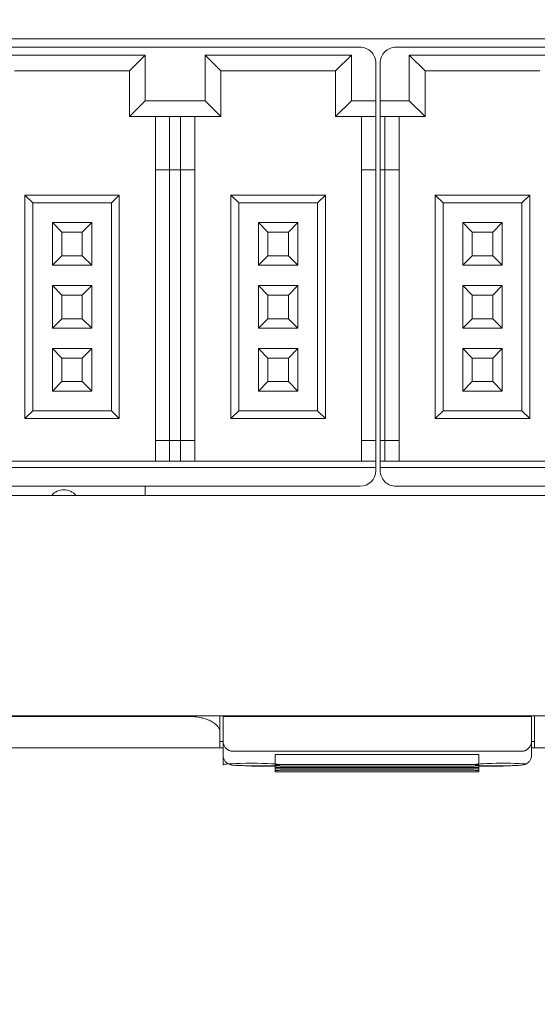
# Model space of a CAD drawing. Header units: millimetres. Extents: x -1114 to 1396, y -630 to 631.
# Tile 11 of 256: x -909 to -892, y -505 to -474. Entities that reach past the tile are written whole.
import ezdxf

# ---------------------------------------------------------------- set-up
doc = ezdxf.new("R2010")
doc.units = ezdxf.units.MM
doc.header["$MEASUREMENT"] = 0

msp = doc.modelspace()

# ---------------------------------------------------------------- linework, layer by layer
at = {"lineweight": 18}
for points, knots in [([(1038.9843, -629.7647), (1038.9843, -629.7647), (-1111.4882, -629.7647), (-1111.4882, -629.7647), (-1111.4882, -629.7647), (-1111.4882, -629.7647), (-1111.4882, 630.7883), (-1111.4882, 630.7883), (-1111.4882, 630.7883), (-1111.4882, 630.7883), (1038.9843, 630.7883), (1038.9843, 630.7883)], [0, 0, 0, 0, 0.3333333, 0.3333333, 0.3333333, 0.3333333, 0.6666667, 0.6666667, 0.6666667, 0.6666667, 1, 1, 1, 1]), ([(-897.5201, -475.2638), (-897.5201, -475.1312), (-897.5728, -475.0041), (-897.6666, -474.9103), (-897.6666, -474.9103), (-897.7603, -474.8165), (-897.8875, -474.7638), (-898.0201, -474.7638)], [0, 0, 0, 0, 0.5, 0.5, 0.5, 0.5, 1, 1, 1, 1]), ([(-896.8801, -474.7638), (-897.0127, -474.7638), (-897.1399, -474.8165), (-897.2337, -474.9103), (-897.2337, -474.9103), (-897.3274, -475.0041), (-897.3801, -475.1312), (-897.3801, -475.2638)], [0, 0, 0, 0, 0.5, 0.5, 0.5, 0.5, 1, 1, 1, 1]), ([(-897.3801, -488.2138), (-897.3801, -488.3465), (-897.3274, -488.4736), (-897.2337, -488.5674), (-897.2337, -488.5674), (-897.1399, -488.6612), (-897.0127, -488.7138), (-896.8801, -488.7138)], [0, 0, 0, 0, 0.5, 0.5, 0.5, 0.5, 1, 1, 1, 1]), ([(-907.0475, -489.0024), (-907.1425, -488.889), (-907.2829, -488.8234), (-907.4309, -488.8234), (-907.4309, -488.8234), (-907.5788, -488.8235), (-907.7192, -488.889), (-907.8142, -489.0024)], [0, 0, 0, 0, 0.5, 0.5, 0.5, 0.5, 1, 1, 1, 1]), ([(-903.4731, -496.0234), (-906.6681, -496.0235), (-909.8649, -496.0235), (-913.064, -496.0235), (-913.064, -496.0235), (-913.4639, -496.0235), (-913.8639, -496.0235), (-914.2638, -496.0235), (-914.2638, -496.0235), (-914.6638, -496.0235), (-915.0646, -496.0235), (-915.4619, -496.0235), (-915.4619, -496.0235), (-915.8591, -496.0235), (-916.2523, -496.0235), (-916.6357, -496.0235), (-916.6357, -496.0235), (-917.019, -496.0235), (-917.3909, -496.0235), (-917.7514, -496.0235), (-917.7514, -496.0235), (-918.4725, -496.0235), (-919.1563, -496.0235), (-919.8613, -496.0235), (-919.8613, -496.0235), (-920.5663, -496.0235), (-921.2845, -496.0235), (-921.991, -496.0235)], [0, 0, 0, 0, 0.1428571, 0.1428571, 0.1428571, 0.1428571, 0.2857143, 0.2857143, 0.2857143, 0.2857143, 0.4285714, 0.4285714, 0.4285714, 0.4285714, 0.5714286, 0.5714286, 0.5714286, 0.5714286, 0.7142857, 0.7142857, 0.7142857, 0.7142857, 0.8571429, 0.8571429, 0.8571429, 0.8571429, 1, 1, 1, 1]), ([(-902.4731, -496.5235), (-902.4731, -496.4922), (-902.4789, -496.4613), (-902.4903, -496.4309), (-902.4903, -496.4309), (-902.4961, -496.4157), (-902.5032, -496.4006), (-902.5118, -496.3856), (-902.5118, -496.3856), (-902.5204, -496.3706), (-902.5305, -496.3557), (-902.5421, -496.3409), (-902.5421, -496.3409), (-902.5653, -496.3114), (-902.5938, -496.2832), (-902.6277, -496.2564), (-902.6277, -496.2564), (-902.6446, -496.243), (-902.6629, -496.2299), (-902.6826, -496.2172), (-902.6826, -496.2172), (-902.7023, -496.2045), (-902.7235, -496.1921), (-902.7461, -496.1801), (-902.7461, -496.1801), (-902.7913, -496.1562), (-902.8408, -496.1347), (-902.8948, -496.1155), (-902.8948, -496.1155), (-902.9218, -496.106), (-902.9499, -496.097), (-902.9792, -496.0887), (-902.9792, -496.0887), (-902.9938, -496.0845), (-903.0087, -496.0805), (-903.024, -496.0767), (-903.024, -496.0767), (-903.0392, -496.0729), (-903.0548, -496.0692), (-903.0704, -496.0658), (-903.0704, -496.0658), (-903.133, -496.052), (-903.198, -496.0415), (-903.2653, -496.0344), (-903.2653, -496.0344), (-903.2989, -496.0308), (-903.3332, -496.0281), (-903.3681, -496.0262), (-903.3681, -496.0262), (-903.4029, -496.0244), (-903.4379, -496.0234), (-903.4731, -496.0234)], [0, 0, 0, 0, 0.0769231, 0.0769231, 0.0769231, 0.0769231, 0.1538462, 0.1538462, 0.1538462, 0.1538462, 0.2307692, 0.2307692, 0.2307692, 0.2307692, 0.3076923, 0.3076923, 0.3076923, 0.3076923, 0.3846154, 0.3846154, 0.3846154, 0.3846154, 0.4615385, 0.4615385, 0.4615385, 0.4615385, 0.5384615, 0.5384615, 0.5384615, 0.5384615, 0.6153846, 0.6153846, 0.6153846, 0.6153846, 0.6923077, 0.6923077, 0.6923077, 0.6923077, 0.7692308, 0.7692308, 0.7692308, 0.7692308, 0.8461538, 0.8461538, 0.8461538, 0.8461538, 0.9230769, 0.9230769, 0.9230769, 0.9230769, 1, 1, 1, 1]), ([(-902.4731, -496.5372), (-902.4731, -496.532), (-902.4731, -496.5268), (-902.4731, -496.5216), (-902.4731, -496.5216), (-902.4731, -496.492), (-902.4731, -496.4616), (-902.4731, -496.4306), (-902.4731, -496.4306), (-902.4731, -496.3996), (-902.4731, -496.368), (-902.4731, -496.3359), (-902.4731, -496.3359), (-902.4731, -496.3039), (-902.4731, -496.2715), (-902.4731, -496.2389), (-902.4731, -496.2389), (-902.4731, -496.1737), (-902.4731, -496.1074), (-902.4731, -496.0404), (-902.4731, -496.0404), (-902.4731, -496.0307), (-902.4731, -496.021), (-902.4731, -496.0112)], [0, 0, 0, 0, 0.1666667, 0.1666667, 0.1666667, 0.1666667, 0.3333333, 0.3333333, 0.3333333, 0.3333333, 0.5, 0.5, 0.5, 0.5, 0.6666667, 0.6666667, 0.6666667, 0.6666667, 0.8333333, 0.8333333, 0.8333333, 0.8333333, 1, 1, 1, 1]), ([(-892.4731, -496.0021), (-892.4731, -496.0152), (-892.4731, -496.0282), (-892.4731, -496.0413), (-892.4731, -496.0413), (-892.4731, -496.1084), (-892.4731, -496.1748), (-892.4731, -496.24), (-892.4731, -496.24), (-892.4731, -496.2726), (-892.4731, -496.3049), (-892.4731, -496.3369), (-892.4731, -496.3369), (-892.4731, -496.3689), (-892.4731, -496.4004), (-892.4731, -496.4314), (-892.4731, -496.4314), (-892.4731, -496.4624), (-892.4731, -496.4928), (-892.4731, -496.5224), (-892.4731, -496.5224), (-892.4731, -496.552), (-892.4731, -496.5808), (-892.4731, -496.6086), (-892.4731, -496.6086), (-892.4731, -496.6364), (-892.4731, -496.6631), (-892.4731, -496.6881), (-892.4731, -496.6881), (-892.4731, -496.7132), (-892.4731, -496.7362), (-892.4731, -496.7562), (-892.4731, -496.7562), (-892.4731, -496.7612), (-892.4731, -496.766), (-892.4731, -496.7706), (-892.4731, -496.7706), (-892.4731, -496.7717), (-892.4731, -496.7727), (-892.4731, -496.7737)], [0, 0, 0, 0, 0.1, 0.1, 0.1, 0.1, 0.2, 0.2, 0.2, 0.2, 0.3, 0.3, 0.3, 0.3, 0.4, 0.4, 0.4, 0.4, 0.5, 0.5, 0.5, 0.5, 0.6, 0.6, 0.6, 0.6, 0.7, 0.7, 0.7, 0.7, 0.8, 0.8, 0.8, 0.8, 0.9, 0.9, 0.9, 0.9, 1, 1, 1, 1]), ([(-902.4731, -497.0234), (-902.5861, -497.0234), (-902.6991, -497.0234), (-902.8121, -497.0234), (-902.8121, -497.0234), (-906.7201, -497.0234), (-910.6254, -497.0234), (-914.5272, -497.0234), (-914.5272, -497.0234), (-915.4126, -497.0234), (-916.2977, -497.0234), (-917.2478, -497.0234), (-917.2478, -497.0234), (-918.1979, -497.0234), (-919.2129, -497.0234), (-920.208, -497.0234), (-920.208, -497.0234), (-921.2031, -497.0234), (-922.1783, -497.0234), (-923.1669, -497.0234)], [0, 0, 0, 0, 0.2, 0.2, 0.2, 0.2, 0.4, 0.4, 0.4, 0.4, 0.6, 0.6, 0.6, 0.6, 0.8, 0.8, 0.8, 0.8, 1, 1, 1, 1]), ([(-902.3731, -496.7981), (-902.3724, -496.8152), (-902.3718, -496.8323), (-902.3696, -496.8494), (-902.3696, -496.8494), (-902.3675, -496.8658), (-902.3641, -496.8821), (-902.3593, -496.8983), (-902.3593, -496.8983), (-902.3548, -496.9139), (-902.3492, -496.9294), (-902.3422, -496.9448), (-902.3422, -496.9448), (-902.3355, -496.9596), (-902.3275, -496.9743), (-902.3182, -496.9889), (-902.3182, -496.9889), (-902.2983, -497.0201), (-902.2722, -497.0507), (-902.2341, -497.0774), (-902.2341, -497.0774), (-902.224, -497.0844), (-902.2131, -497.0913), (-902.201, -497.0975), (-902.201, -497.0975), (-902.1902, -497.1031), (-902.1785, -497.1083), (-902.1657, -497.1129), (-902.1657, -497.1129), (-902.1517, -497.118), (-902.1364, -497.1225), (-902.12, -497.1251), (-902.12, -497.1251), (-902.105, -497.1275), (-902.089, -497.1283), (-902.0731, -497.1291)], [0, 0, 0, 0, 0.1111111, 0.1111111, 0.1111111, 0.1111111, 0.2222222, 0.2222222, 0.2222222, 0.2222222, 0.3333333, 0.3333333, 0.3333333, 0.3333333, 0.4444444, 0.4444444, 0.4444444, 0.4444444, 0.5555556, 0.5555556, 0.5555556, 0.5555556, 0.6666667, 0.6666667, 0.6666667, 0.6666667, 0.7777778, 0.7777778, 0.7777778, 0.7777778, 0.8888889, 0.8888889, 0.8888889, 0.8888889, 1, 1, 1, 1]), ([(-892.8731, -497.1291), (-892.8562, -497.1291), (-892.84, -497.1276), (-892.8242, -497.1247), (-892.8242, -497.1247), (-892.8085, -497.1218), (-892.7941, -497.1178), (-892.7806, -497.113), (-892.7806, -497.113), (-892.7739, -497.1106), (-892.7674, -497.108), (-892.7612, -497.1052), (-892.7612, -497.1052), (-892.755, -497.1025), (-892.7491, -497.0996), (-892.7435, -497.0967), (-892.7435, -497.0967), (-892.7322, -497.0907), (-892.722, -497.0843), (-892.7124, -497.0776), (-892.7124, -497.0776), (-892.7028, -497.0709), (-892.694, -497.064), (-892.686, -497.0569), (-892.686, -497.0569), (-892.6779, -497.0498), (-892.6705, -497.0425), (-892.6637, -497.0352), (-892.6637, -497.0352), (-892.65, -497.0204), (-892.6384, -497.0052), (-892.6284, -496.9897), (-892.6284, -496.9897), (-892.6184, -496.9741), (-892.6101, -496.9584), (-892.6031, -496.9426), (-892.6031, -496.9426), (-892.5962, -496.9268), (-892.5906, -496.9109), (-892.5862, -496.8949), (-892.5862, -496.8949), (-892.5773, -496.863), (-892.5731, -496.8307), (-892.5731, -496.7981)], [0, 0, 0, 0, 0.0909091, 0.0909091, 0.0909091, 0.0909091, 0.1818182, 0.1818182, 0.1818182, 0.1818182, 0.2727273, 0.2727273, 0.2727273, 0.2727273, 0.3636364, 0.3636364, 0.3636364, 0.3636364, 0.4545455, 0.4545455, 0.4545455, 0.4545455, 0.5454545, 0.5454545, 0.5454545, 0.5454545, 0.6363636, 0.6363636, 0.6363636, 0.6363636, 0.7272727, 0.7272727, 0.7272727, 0.7272727, 0.8181818, 0.8181818, 0.8181818, 0.8181818, 0.9090909, 0.9090909, 0.9090909, 0.9090909, 1, 1, 1, 1]), ([(-902.3731, -497.2609), (-902.3725, -497.3022), (-902.365, -497.3403), (-902.3501, -497.3763), (-902.3501, -497.3763), (-902.3389, -497.4033), (-902.3235, -497.4292), (-902.3049, -497.452), (-902.3049, -497.452), (-902.2892, -497.4713), (-902.2712, -497.4885), (-902.2517, -497.503), (-902.2517, -497.503), (-902.2349, -497.5157), (-902.2169, -497.5263), (-902.1994, -497.5348), (-902.1994, -497.5348), (-902.1844, -497.542), (-902.1698, -497.5475), (-902.1566, -497.5517), (-902.1566, -497.5517), (-902.1438, -497.5559), (-902.1324, -497.5587), (-902.1219, -497.561), (-902.1219, -497.561), (-902.1058, -497.5646), (-902.0919, -497.5669), (-902.0775, -497.5689), (-902.0775, -497.5689), (-902.0358, -497.5748), (-901.9901, -497.5784), (-901.9332, -497.5816), (-901.9332, -497.5816), (-901.8775, -497.5847), (-901.8109, -497.5874), (-901.738, -497.5892), (-901.738, -497.5892), (-901.6682, -497.591), (-901.5925, -497.592), (-901.5166, -497.5923), (-901.5166, -497.5923), (-901.5021, -497.5923), (-901.4876, -497.5923), (-901.4731, -497.5923)], [0, 0, 0, 0, 0.0909091, 0.0909091, 0.0909091, 0.0909091, 0.1818182, 0.1818182, 0.1818182, 0.1818182, 0.2727273, 0.2727273, 0.2727273, 0.2727273, 0.3636364, 0.3636364, 0.3636364, 0.3636364, 0.4545455, 0.4545455, 0.4545455, 0.4545455, 0.5454545, 0.5454545, 0.5454545, 0.5454545, 0.6363636, 0.6363636, 0.6363636, 0.6363636, 0.7272727, 0.7272727, 0.7272727, 0.7272727, 0.8181818, 0.8181818, 0.8181818, 0.8181818, 0.9090909, 0.9090909, 0.9090909, 0.9090909, 1, 1, 1, 1]), ([(-900.5192, -497.23), (-900.5723, -497.23), (-900.6231, -497.2311), (-900.6606, -497.2331), (-900.6606, -497.2331), (-900.6982, -497.235), (-900.7192, -497.2377), (-900.7192, -497.2405)], [0, 0, 0, 0, 0.5, 0.5, 0.5, 0.5, 1, 1, 1, 1]), ([(-894.2445, -497.2405), (-894.2445, -497.2377), (-894.2655, -497.235), (-894.303, -497.2331), (-894.303, -497.2331), (-894.3405, -497.2311), (-894.3914, -497.23), (-894.4445, -497.23)], [0, 0, 0, 0, 0.5, 0.5, 0.5, 0.5, 1, 1, 1, 1]), ([(-893.4731, -497.5923), (-893.4276, -497.5923), (-893.3835, -497.5921), (-893.3402, -497.5916), (-893.3402, -497.5916), (-893.2639, -497.5907), (-893.1897, -497.5891), (-893.1234, -497.5867), (-893.1234, -497.5867), (-893.0544, -497.5841), (-892.994, -497.5807), (-892.946, -497.5771), (-892.946, -497.5771), (-892.9055, -497.5741), (-892.8738, -497.5709), (-892.835, -497.5633), (-892.835, -497.5633), (-892.8186, -497.5601), (-892.8008, -497.556), (-892.7793, -497.5483), (-892.7793, -497.5483), (-892.7618, -497.542), (-892.7419, -497.5333), (-892.7226, -497.5219), (-892.7226, -497.5219), (-892.6995, -497.5083), (-892.6773, -497.4909), (-892.6577, -497.4706), (-892.6577, -497.4706), (-892.6353, -497.4473), (-892.6164, -497.4202), (-892.6023, -497.3905), (-892.6023, -497.3905), (-892.5868, -497.358), (-892.5772, -497.3224), (-892.5742, -497.2866), (-892.5742, -497.2866), (-892.5734, -497.2781), (-892.5731, -497.2696), (-892.5731, -497.2609)], [0, 0, 0, 0, 0.1, 0.1, 0.1, 0.1, 0.2, 0.2, 0.2, 0.2, 0.3, 0.3, 0.3, 0.3, 0.4, 0.4, 0.4, 0.4, 0.5, 0.5, 0.5, 0.5, 0.6, 0.6, 0.6, 0.6, 0.7, 0.7, 0.7, 0.7, 0.8, 0.8, 0.8, 0.8, 0.9, 0.9, 0.9, 0.9, 1, 1, 1, 1]), ([(-901.47, -497.6076), (-900.9741, -497.6075), (-900.573, -497.5865), (-900.5731, -497.5605), (-900.5731, -497.5605), (-900.5732, -497.5346), (-900.9744, -497.5135), (-901.4704, -497.5134), (-901.4704, -497.5134), (-901.9663, -497.5133), (-902.37, -497.5343), (-902.373, -497.5602)], [0, 0, 0, 0, 0.3333333, 0.3333333, 0.3333333, 0.3333333, 0.6666667, 0.6666667, 0.6666667, 0.6666667, 1, 1, 1, 1]), ([(-900.5192, -497.5481), (-900.5723, -497.5481), (-900.6231, -497.5492), (-900.6606, -497.5512), (-900.6606, -497.5512), (-900.6982, -497.5532), (-900.7192, -497.5558), (-900.7192, -497.5586)], [0, 0, 0, 0, 0.5, 0.5, 0.5, 0.5, 1, 1, 1, 1]), ([(-900.7192, -497.59), (-900.7192, -497.5928), (-900.6982, -497.5955), (-900.6606, -497.5974), (-900.6606, -497.5974), (-900.6231, -497.5994), (-900.5723, -497.6005), (-900.5192, -497.6005)], [0, 0, 0, 0, 0.5, 0.5, 0.5, 0.5, 1, 1, 1, 1]), ([(-900.5192, -497.6428), (-900.5723, -497.6428), (-900.6231, -497.6439), (-900.6606, -497.6459), (-900.6606, -497.6459), (-900.6982, -497.6479), (-900.7192, -497.6505), (-900.7192, -497.6533)], [0, 0, 0, 0, 0.5, 0.5, 0.5, 0.5, 1, 1, 1, 1]), ([(-894.2445, -497.5586), (-894.2445, -497.5558), (-894.2655, -497.5532), (-894.303, -497.5512), (-894.303, -497.5512), (-894.3405, -497.5492), (-894.3914, -497.5481), (-894.4445, -497.5481)], [0, 0, 0, 0, 0.5, 0.5, 0.5, 0.5, 1, 1, 1, 1]), ([(-894.4445, -497.6005), (-894.3914, -497.6005), (-894.3405, -497.5994), (-894.303, -497.5974), (-894.303, -497.5974), (-894.2655, -497.5955), (-894.2445, -497.5928), (-894.2445, -497.59)], [0, 0, 0, 0, 0.5, 0.5, 0.5, 0.5, 1, 1, 1, 1]), ([(-894.2445, -497.6533), (-894.2445, -497.6505), (-894.2655, -497.6479), (-894.303, -497.6459), (-894.303, -497.6459), (-894.3405, -497.6439), (-894.3914, -497.6428), (-894.4445, -497.6428)], [0, 0, 0, 0, 0.5, 0.5, 0.5, 0.5, 1, 1, 1, 1]), ([(-892.7468, -497.5327), (-892.9977, -497.5147), (-893.4544, -497.5084), (-893.8419, -497.5176), (-893.8419, -497.5176), (-894.2295, -497.5267), (-894.4425, -497.5487), (-894.3527, -497.5705), (-894.3527, -497.5705), (-894.263, -497.5922), (-893.8949, -497.6077), (-893.47, -497.6076)], [0, 0, 0, 0, 0.3333333, 0.3333333, 0.3333333, 0.3333333, 0.6666667, 0.6666667, 0.6666667, 0.6666667, 1, 1, 1, 1]), ([(-900.7192, -497.6847), (-900.7192, -497.6875), (-900.6982, -497.6901), (-900.6606, -497.6921), (-900.6606, -497.6921), (-900.6231, -497.6941), (-900.5723, -497.6952), (-900.5192, -497.6952)], [0, 0, 0, 0, 0.5, 0.5, 0.5, 0.5, 1, 1, 1, 1]), ([(-900.5192, -497.7375), (-900.5723, -497.7375), (-900.6231, -497.7386), (-900.6606, -497.7406), (-900.6606, -497.7406), (-900.6982, -497.7426), (-900.7192, -497.7452), (-900.7192, -497.748)], [0, 0, 0, 0, 0.5, 0.5, 0.5, 0.5, 1, 1, 1, 1]), ([(-900.7192, -497.7794), (-900.7192, -497.7822), (-900.6982, -497.7848), (-900.6606, -497.7868), (-900.6606, -497.7868), (-900.6231, -497.7888), (-900.5723, -497.7899), (-900.5192, -497.7899)], [0, 0, 0, 0, 0.5, 0.5, 0.5, 0.5, 1, 1, 1, 1]), ([(-894.4445, -497.6952), (-894.3914, -497.6952), (-894.3405, -497.6941), (-894.303, -497.6921), (-894.303, -497.6921), (-894.2655, -497.6901), (-894.2445, -497.6875), (-894.2445, -497.6847)], [0, 0, 0, 0, 0.5, 0.5, 0.5, 0.5, 1, 1, 1, 1]), ([(-894.2445, -497.748), (-894.2445, -497.7452), (-894.2655, -497.7426), (-894.303, -497.7406), (-894.303, -497.7406), (-894.3405, -497.7386), (-894.3914, -497.7375), (-894.4445, -497.7375)], [0, 0, 0, 0, 0.5, 0.5, 0.5, 0.5, 1, 1, 1, 1]), ([(-894.4445, -497.7899), (-894.3914, -497.7899), (-894.3405, -497.7888), (-894.303, -497.7868), (-894.303, -497.7868), (-894.2655, -497.7848), (-894.2445, -497.7822), (-894.2445, -497.7794)], [0, 0, 0, 0, 0.5, 0.5, 0.5, 0.5, 1, 1, 1, 1])]:
    msp.add_open_spline(points, degree=3, knots=knots, dxfattribs=at)
for points in [[(-922.6706, -474.5024), (-922.6706, -474.5024), (-872.2706, -474.5024), (-872.2706, -474.5024)], [(-923.0201, -474.7638), (-923.0201, -474.7638), (-898.0201, -474.7638), (-898.0201, -474.7638)], [(-896.8801, -474.7638), (-896.8801, -474.7638), (-884.3801, -474.7638), (-884.3801, -474.7638)], [(-909.4951, -475.0138), (-909.4951, -475.0138), (-904.8451, -475.0138), (-904.8451, -475.0138)], [(-904.8451, -475.0138), (-904.8451, -475.0138), (-905.3451, -475.5138), (-905.3451, -475.5138)], [(-904.8451, -475.0138), (-904.8451, -475.0138), (-904.8451, -476.4638), (-904.8451, -476.4638)], [(-902.9451, -476.4638), (-902.9451, -476.4638), (-902.9451, -475.0138), (-902.9451, -475.0138)], [(-902.9451, -475.0138), (-902.9451, -475.0138), (-902.4451, -475.5138), (-902.4451, -475.5138)], [(-902.9451, -475.0138), (-902.9451, -475.0138), (-898.2951, -475.0138), (-898.2951, -475.0138)], [(-898.2951, -475.0138), (-898.2951, -475.0138), (-898.7951, -475.5138), (-898.7951, -475.5138)], [(-898.2951, -475.0138), (-898.2951, -475.0138), (-898.2951, -476.4638), (-898.2951, -476.4638)], [(-891.8051, -475.0138), (-891.8051, -475.0138), (-896.4551, -475.0138), (-896.4551, -475.0138)], [(-896.4551, -475.0138), (-896.4551, -475.0138), (-895.9551, -475.5138), (-895.9551, -475.5138)], [(-896.4551, -475.0138), (-896.4551, -475.0138), (-896.4551, -476.4638), (-896.4551, -476.4638)], [(-897.5201, -475.2638), (-897.5201, -475.2638), (-897.5201, -476.4638), (-897.5201, -476.4638)], [(-897.3801, -476.4638), (-897.3801, -476.4638), (-897.3801, -475.2638), (-897.3801, -475.2638)], [(-908.9951, -475.5138), (-908.9951, -475.5138), (-905.3451, -475.5138), (-905.3451, -475.5138)], [(-905.3451, -475.5138), (-905.3451, -475.5138), (-905.3451, -476.9638), (-905.3451, -476.9638)], [(-902.4451, -476.9638), (-902.4451, -476.9638), (-902.4451, -475.5138), (-902.4451, -475.5138)], [(-902.4451, -475.5138), (-902.4451, -475.5138), (-898.7951, -475.5138), (-898.7951, -475.5138)], [(-898.7951, -475.5138), (-898.7951, -475.5138), (-898.7951, -476.9638), (-898.7951, -476.9638)], [(-895.9551, -475.5138), (-895.9551, -475.5138), (-892.3051, -475.5138), (-892.3051, -475.5138)], [(-895.9551, -476.9638), (-895.9551, -476.9638), (-895.9551, -475.5138), (-895.9551, -475.5138)], [(-904.8451, -476.4638), (-904.8451, -476.4638), (-905.3451, -476.9638), (-905.3451, -476.9638)], [(-904.8451, -476.4638), (-904.8451, -476.4638), (-902.9451, -476.4638), (-902.9451, -476.4638)], [(-902.9451, -476.4638), (-902.9451, -476.4638), (-902.4451, -476.9638), (-902.4451, -476.9638)], [(-898.2951, -476.4638), (-898.2951, -476.4638), (-898.7951, -476.9638), (-898.7951, -476.9638)], [(-897.5201, -476.4638), (-897.5201, -476.4638), (-898.2951, -476.4638), (-898.2951, -476.4638)], [(-897.5201, -476.4638), (-897.5201, -476.4638), (-897.5201, -476.9638), (-897.5201, -476.9638)], [(-896.4551, -476.4638), (-896.4551, -476.4638), (-897.3801, -476.4638), (-897.3801, -476.4638)], [(-897.3801, -476.9638), (-897.3801, -476.9638), (-897.3801, -476.4638), (-897.3801, -476.4638)], [(-896.4551, -476.4638), (-896.4551, -476.4638), (-895.9551, -476.9638), (-895.9551, -476.9638)], [(-905.3451, -476.9638), (-905.3451, -476.9638), (-902.4451, -476.9638), (-902.4451, -476.9638)], [(-904.5201, -476.9638), (-904.5201, -476.9638), (-904.5201, -478.6638), (-904.5201, -478.6638)], [(-904.0701, -478.6638), (-904.0701, -478.6638), (-904.0701, -476.9638), (-904.0701, -476.9638)], [(-903.7201, -476.9638), (-903.7201, -476.9638), (-903.7201, -478.6638), (-903.7201, -478.6638)], [(-903.2701, -478.6638), (-903.2701, -478.6638), (-903.2701, -476.9638), (-903.2701, -476.9638)], [(-898.7951, -476.9638), (-898.7951, -476.9638), (-897.5201, -476.9638), (-897.5201, -476.9638)], [(-897.9701, -476.9638), (-897.9701, -476.9638), (-897.9701, -478.6638), (-897.9701, -478.6638)], [(-897.5201, -476.9638), (-897.5201, -476.9638), (-897.5201, -478.6638), (-897.5201, -478.6638)], [(-897.3801, -478.6638), (-897.3801, -478.6638), (-897.3801, -476.9638), (-897.3801, -476.9638)], [(-897.3801, -476.9638), (-897.3801, -476.9638), (-895.9551, -476.9638), (-895.9551, -476.9638)], [(-897.2301, -478.6638), (-897.2301, -478.6638), (-897.2301, -476.9638), (-897.2301, -476.9638)], [(-896.7801, -478.6638), (-896.7801, -478.6638), (-896.7801, -476.9638), (-896.7801, -476.9638)], [(-904.5201, -478.6638), (-904.5201, -478.6638), (-904.5201, -487.2638), (-904.5201, -487.2638)], [(-904.5201, -478.6638), (-904.5201, -478.6638), (-904.0701, -478.6638), (-904.0701, -478.6638)], [(-904.0701, -487.2638), (-904.0701, -487.2638), (-904.0701, -478.6638), (-904.0701, -478.6638)], [(-904.0701, -478.6638), (-904.0701, -478.6638), (-903.7201, -478.6638), (-903.7201, -478.6638)], [(-903.7201, -478.6638), (-903.7201, -478.6638), (-903.7201, -487.2638), (-903.7201, -487.2638)], [(-903.7201, -478.6638), (-903.7201, -478.6638), (-903.2701, -478.6638), (-903.2701, -478.6638)], [(-903.2701, -487.2638), (-903.2701, -487.2638), (-903.2701, -478.6638), (-903.2701, -478.6638)], [(-897.9701, -478.6638), (-897.9701, -478.6638), (-897.9701, -487.2638), (-897.9701, -487.2638)], [(-897.9701, -478.6638), (-897.9701, -478.6638), (-897.5201, -478.6638), (-897.5201, -478.6638)], [(-897.5201, -478.6638), (-897.5201, -478.6638), (-897.5201, -487.2638), (-897.5201, -487.2638)], [(-897.3801, -487.2638), (-897.3801, -487.2638), (-897.3801, -478.6638), (-897.3801, -478.6638)], [(-897.3801, -478.6638), (-897.3801, -478.6638), (-897.2301, -478.6638), (-897.2301, -478.6638)], [(-897.2301, -487.2638), (-897.2301, -487.2638), (-897.2301, -478.6638), (-897.2301, -478.6638)], [(-897.2301, -478.6638), (-897.2301, -478.6638), (-896.7801, -478.6638), (-896.7801, -478.6638)], [(-896.7801, -487.2638), (-896.7801, -487.2638), (-896.7801, -478.6638), (-896.7801, -478.6638)], [(-905.6701, -479.4638), (-905.6701, -479.4638), (-908.6701, -479.4638), (-908.6701, -479.4638)], [(-908.6701, -479.4638), (-908.6701, -479.4638), (-908.4201, -479.7138), (-908.4201, -479.7138)], [(-908.6701, -479.4638), (-908.6701, -479.4638), (-908.6701, -486.5638), (-908.6701, -486.5638)], [(-905.6701, -479.4638), (-905.6701, -479.4638), (-905.9201, -479.7138), (-905.9201, -479.7138)], [(-905.6701, -486.5638), (-905.6701, -486.5638), (-905.6701, -479.4638), (-905.6701, -479.4638)], [(-902.1201, -479.4638), (-902.1201, -479.4638), (-902.1201, -486.5638), (-902.1201, -486.5638)], [(-899.1201, -479.4638), (-899.1201, -479.4638), (-902.1201, -479.4638), (-902.1201, -479.4638)], [(-902.1201, -479.4638), (-902.1201, -479.4638), (-901.8701, -479.7138), (-901.8701, -479.7138)], [(-899.1201, -479.4638), (-899.1201, -479.4638), (-899.3701, -479.7138), (-899.3701, -479.7138)], [(-899.1201, -486.5638), (-899.1201, -486.5638), (-899.1201, -479.4638), (-899.1201, -479.4638)], [(-895.6301, -479.4638), (-895.6301, -479.4638), (-895.6301, -486.5638), (-895.6301, -486.5638)], [(-892.6301, -479.4638), (-892.6301, -479.4638), (-895.6301, -479.4638), (-895.6301, -479.4638)], [(-895.6301, -479.4638), (-895.6301, -479.4638), (-895.3801, -479.7138), (-895.3801, -479.7138)], [(-892.6301, -479.4638), (-892.6301, -479.4638), (-892.8801, -479.7138), (-892.8801, -479.7138)], [(-892.6301, -486.5638), (-892.6301, -486.5638), (-892.6301, -479.4638), (-892.6301, -479.4638)], [(-908.4201, -479.7138), (-908.4201, -479.7138), (-905.9201, -479.7138), (-905.9201, -479.7138)], [(-908.4201, -486.3138), (-908.4201, -486.3138), (-908.4201, -479.7138), (-908.4201, -479.7138)], [(-905.9201, -479.7138), (-905.9201, -479.7138), (-905.9201, -486.3138), (-905.9201, -486.3138)], [(-901.8701, -479.7138), (-901.8701, -479.7138), (-899.3701, -479.7138), (-899.3701, -479.7138)], [(-901.8701, -486.3138), (-901.8701, -486.3138), (-901.8701, -479.7138), (-901.8701, -479.7138)], [(-899.3701, -479.7138), (-899.3701, -479.7138), (-899.3701, -486.3138), (-899.3701, -486.3138)], [(-895.3801, -486.3138), (-895.3801, -486.3138), (-895.3801, -479.7138), (-895.3801, -479.7138)], [(-895.3801, -479.7138), (-895.3801, -479.7138), (-892.8801, -479.7138), (-892.8801, -479.7138)], [(-892.8801, -479.7138), (-892.8801, -479.7138), (-892.8801, -486.3138), (-892.8801, -486.3138)], [(-907.4951, -480.6388), (-907.4951, -480.6388), (-907.7951, -480.3388), (-907.7951, -480.3388)], [(-907.7951, -480.3388), (-907.7951, -480.3388), (-907.7951, -481.6888), (-907.7951, -481.6888)], [(-906.5451, -480.3388), (-906.5451, -480.3388), (-907.7951, -480.3388), (-907.7951, -480.3388)], [(-906.8451, -480.6388), (-906.8451, -480.6388), (-906.5451, -480.3388), (-906.5451, -480.3388)], [(-906.5451, -481.6888), (-906.5451, -481.6888), (-906.5451, -480.3388), (-906.5451, -480.3388)], [(-900.9451, -480.6388), (-900.9451, -480.6388), (-901.2451, -480.3388), (-901.2451, -480.3388)], [(-901.2451, -480.3388), (-901.2451, -480.3388), (-901.2451, -481.6888), (-901.2451, -481.6888)], [(-899.9951, -480.3388), (-899.9951, -480.3388), (-901.2451, -480.3388), (-901.2451, -480.3388)], [(-900.2951, -480.6388), (-900.2951, -480.6388), (-899.9951, -480.3388), (-899.9951, -480.3388)], [(-899.9951, -481.6888), (-899.9951, -481.6888), (-899.9951, -480.3388), (-899.9951, -480.3388)], [(-893.5051, -480.3388), (-893.5051, -480.3388), (-894.7551, -480.3388), (-894.7551, -480.3388)], [(-894.7551, -480.3388), (-894.7551, -480.3388), (-894.7551, -481.6888), (-894.7551, -481.6888)], [(-894.4551, -480.6388), (-894.4551, -480.6388), (-894.7551, -480.3388), (-894.7551, -480.3388)], [(-893.8051, -480.6388), (-893.8051, -480.6388), (-893.5051, -480.3388), (-893.5051, -480.3388)], [(-893.5051, -481.6888), (-893.5051, -481.6888), (-893.5051, -480.3388), (-893.5051, -480.3388)], [(-907.4951, -480.6388), (-907.4951, -480.6388), (-906.8451, -480.6388), (-906.8451, -480.6388)], [(-907.4951, -481.3888), (-907.4951, -481.3888), (-907.4951, -480.6388), (-907.4951, -480.6388)], [(-906.8451, -480.6388), (-906.8451, -480.6388), (-906.8451, -481.3888), (-906.8451, -481.3888)], [(-900.9451, -480.6388), (-900.9451, -480.6388), (-900.2951, -480.6388), (-900.2951, -480.6388)], [(-900.9451, -481.3888), (-900.9451, -481.3888), (-900.9451, -480.6388), (-900.9451, -480.6388)], [(-900.2951, -480.6388), (-900.2951, -480.6388), (-900.2951, -481.3888), (-900.2951, -481.3888)], [(-894.4551, -480.6388), (-894.4551, -480.6388), (-893.8051, -480.6388), (-893.8051, -480.6388)], [(-894.4551, -481.3888), (-894.4551, -481.3888), (-894.4551, -480.6388), (-894.4551, -480.6388)], [(-893.8051, -480.6388), (-893.8051, -480.6388), (-893.8051, -481.3888), (-893.8051, -481.3888)], [(-907.7951, -481.6888), (-907.7951, -481.6888), (-907.4951, -481.3888), (-907.4951, -481.3888)], [(-906.8451, -481.3888), (-906.8451, -481.3888), (-907.4951, -481.3888), (-907.4951, -481.3888)], [(-906.8451, -481.3888), (-906.8451, -481.3888), (-906.5451, -481.6888), (-906.5451, -481.6888)], [(-901.2451, -481.6888), (-901.2451, -481.6888), (-900.9451, -481.3888), (-900.9451, -481.3888)], [(-900.2951, -481.3888), (-900.2951, -481.3888), (-900.9451, -481.3888), (-900.9451, -481.3888)], [(-900.2951, -481.3888), (-900.2951, -481.3888), (-899.9951, -481.6888), (-899.9951, -481.6888)], [(-894.7551, -481.6888), (-894.7551, -481.6888), (-894.4551, -481.3888), (-894.4551, -481.3888)], [(-893.8051, -481.3888), (-893.8051, -481.3888), (-894.4551, -481.3888), (-894.4551, -481.3888)], [(-893.8051, -481.3888), (-893.8051, -481.3888), (-893.5051, -481.6888), (-893.5051, -481.6888)], [(-907.7951, -481.6888), (-907.7951, -481.6888), (-906.5451, -481.6888), (-906.5451, -481.6888)], [(-901.2451, -481.6888), (-901.2451, -481.6888), (-899.9951, -481.6888), (-899.9951, -481.6888)], [(-894.7551, -481.6888), (-894.7551, -481.6888), (-893.5051, -481.6888), (-893.5051, -481.6888)], [(-906.5451, -482.3388), (-906.5451, -482.3388), (-907.7951, -482.3388), (-907.7951, -482.3388)], [(-907.7951, -482.3388), (-907.7951, -482.3388), (-907.7951, -483.6888), (-907.7951, -483.6888)], [(-907.4951, -482.6388), (-907.4951, -482.6388), (-907.7951, -482.3388), (-907.7951, -482.3388)], [(-906.8451, -482.6388), (-906.8451, -482.6388), (-906.5451, -482.3388), (-906.5451, -482.3388)], [(-906.5451, -483.6888), (-906.5451, -483.6888), (-906.5451, -482.3388), (-906.5451, -482.3388)], [(-900.9451, -482.6388), (-900.9451, -482.6388), (-901.2451, -482.3388), (-901.2451, -482.3388)], [(-901.2451, -482.3388), (-901.2451, -482.3388), (-901.2451, -483.6888), (-901.2451, -483.6888)], [(-899.9951, -482.3388), (-899.9951, -482.3388), (-901.2451, -482.3388), (-901.2451, -482.3388)], [(-900.2951, -482.6388), (-900.2951, -482.6388), (-899.9951, -482.3388), (-899.9951, -482.3388)], [(-899.9951, -483.6888), (-899.9951, -483.6888), (-899.9951, -482.3388), (-899.9951, -482.3388)], [(-893.5051, -482.3388), (-893.5051, -482.3388), (-894.7551, -482.3388), (-894.7551, -482.3388)], [(-894.7551, -482.3388), (-894.7551, -482.3388), (-894.7551, -483.6888), (-894.7551, -483.6888)], [(-894.4551, -482.6388), (-894.4551, -482.6388), (-894.7551, -482.3388), (-894.7551, -482.3388)], [(-893.8051, -482.6388), (-893.8051, -482.6388), (-893.5051, -482.3388), (-893.5051, -482.3388)], [(-893.5051, -483.6888), (-893.5051, -483.6888), (-893.5051, -482.3388), (-893.5051, -482.3388)], [(-907.4951, -482.6388), (-907.4951, -482.6388), (-906.8451, -482.6388), (-906.8451, -482.6388)], [(-907.4951, -483.3888), (-907.4951, -483.3888), (-907.4951, -482.6388), (-907.4951, -482.6388)], [(-906.8451, -482.6388), (-906.8451, -482.6388), (-906.8451, -483.3888), (-906.8451, -483.3888)], [(-900.9451, -483.3888), (-900.9451, -483.3888), (-900.9451, -482.6388), (-900.9451, -482.6388)], [(-900.9451, -482.6388), (-900.9451, -482.6388), (-900.2951, -482.6388), (-900.2951, -482.6388)], [(-900.2951, -482.6388), (-900.2951, -482.6388), (-900.2951, -483.3888), (-900.2951, -483.3888)], [(-894.4551, -482.6388), (-894.4551, -482.6388), (-893.8051, -482.6388), (-893.8051, -482.6388)], [(-894.4551, -483.3888), (-894.4551, -483.3888), (-894.4551, -482.6388), (-894.4551, -482.6388)], [(-893.8051, -482.6388), (-893.8051, -482.6388), (-893.8051, -483.3888), (-893.8051, -483.3888)], [(-907.7951, -483.6888), (-907.7951, -483.6888), (-907.4951, -483.3888), (-907.4951, -483.3888)], [(-906.8451, -483.3888), (-906.8451, -483.3888), (-907.4951, -483.3888), (-907.4951, -483.3888)], [(-906.8451, -483.3888), (-906.8451, -483.3888), (-906.5451, -483.6888), (-906.5451, -483.6888)], [(-901.2451, -483.6888), (-901.2451, -483.6888), (-900.9451, -483.3888), (-900.9451, -483.3888)], [(-900.2951, -483.3888), (-900.2951, -483.3888), (-900.9451, -483.3888), (-900.9451, -483.3888)], [(-900.2951, -483.3888), (-900.2951, -483.3888), (-899.9951, -483.6888), (-899.9951, -483.6888)], [(-894.7551, -483.6888), (-894.7551, -483.6888), (-894.4551, -483.3888), (-894.4551, -483.3888)], [(-893.8051, -483.3888), (-893.8051, -483.3888), (-894.4551, -483.3888), (-894.4551, -483.3888)], [(-893.8051, -483.3888), (-893.8051, -483.3888), (-893.5051, -483.6888), (-893.5051, -483.6888)], [(-907.7951, -483.6888), (-907.7951, -483.6888), (-906.5451, -483.6888), (-906.5451, -483.6888)], [(-901.2451, -483.6888), (-901.2451, -483.6888), (-899.9951, -483.6888), (-899.9951, -483.6888)], [(-894.7551, -483.6888), (-894.7551, -483.6888), (-893.5051, -483.6888), (-893.5051, -483.6888)], [(-907.4951, -484.6388), (-907.4951, -484.6388), (-907.7951, -484.3388), (-907.7951, -484.3388)], [(-907.7951, -484.3388), (-907.7951, -484.3388), (-907.7951, -485.6888), (-907.7951, -485.6888)], [(-906.5451, -484.3388), (-906.5451, -484.3388), (-907.7951, -484.3388), (-907.7951, -484.3388)], [(-906.8451, -484.6388), (-906.8451, -484.6388), (-906.5451, -484.3388), (-906.5451, -484.3388)], [(-906.5451, -485.6888), (-906.5451, -485.6888), (-906.5451, -484.3388), (-906.5451, -484.3388)], [(-900.9451, -484.6388), (-900.9451, -484.6388), (-901.2451, -484.3388), (-901.2451, -484.3388)], [(-901.2451, -484.3388), (-901.2451, -484.3388), (-901.2451, -485.6888), (-901.2451, -485.6888)], [(-899.9951, -484.3388), (-899.9951, -484.3388), (-901.2451, -484.3388), (-901.2451, -484.3388)], [(-900.2951, -484.6388), (-900.2951, -484.6388), (-899.9951, -484.3388), (-899.9951, -484.3388)], [(-899.9951, -485.6888), (-899.9951, -485.6888), (-899.9951, -484.3388), (-899.9951, -484.3388)], [(-893.5051, -484.3388), (-893.5051, -484.3388), (-894.7551, -484.3388), (-894.7551, -484.3388)], [(-894.7551, -484.3388), (-894.7551, -484.3388), (-894.7551, -485.6888), (-894.7551, -485.6888)], [(-894.4551, -484.6388), (-894.4551, -484.6388), (-894.7551, -484.3388), (-894.7551, -484.3388)], [(-893.8051, -484.6388), (-893.8051, -484.6388), (-893.5051, -484.3388), (-893.5051, -484.3388)], [(-893.5051, -485.6888), (-893.5051, -485.6888), (-893.5051, -484.3388), (-893.5051, -484.3388)], [(-907.4951, -485.3888), (-907.4951, -485.3888), (-907.4951, -484.6388), (-907.4951, -484.6388)], [(-907.4951, -484.6388), (-907.4951, -484.6388), (-906.8451, -484.6388), (-906.8451, -484.6388)], [(-906.8451, -484.6388), (-906.8451, -484.6388), (-906.8451, -485.3888), (-906.8451, -485.3888)], [(-900.9451, -485.3888), (-900.9451, -485.3888), (-900.9451, -484.6388), (-900.9451, -484.6388)], [(-900.9451, -484.6388), (-900.9451, -484.6388), (-900.2951, -484.6388), (-900.2951, -484.6388)], [(-900.2951, -484.6388), (-900.2951, -484.6388), (-900.2951, -485.3888), (-900.2951, -485.3888)], [(-894.4551, -484.6388), (-894.4551, -484.6388), (-893.8051, -484.6388), (-893.8051, -484.6388)], [(-894.4551, -485.3888), (-894.4551, -485.3888), (-894.4551, -484.6388), (-894.4551, -484.6388)], [(-893.8051, -484.6388), (-893.8051, -484.6388), (-893.8051, -485.3888), (-893.8051, -485.3888)], [(-907.7951, -485.6888), (-907.7951, -485.6888), (-907.4951, -485.3888), (-907.4951, -485.3888)], [(-906.8451, -485.3888), (-906.8451, -485.3888), (-907.4951, -485.3888), (-907.4951, -485.3888)], [(-906.8451, -485.3888), (-906.8451, -485.3888), (-906.5451, -485.6888), (-906.5451, -485.6888)], [(-901.2451, -485.6888), (-901.2451, -485.6888), (-900.9451, -485.3888), (-900.9451, -485.3888)], [(-900.2951, -485.3888), (-900.2951, -485.3888), (-900.9451, -485.3888), (-900.9451, -485.3888)], [(-900.2951, -485.3888), (-900.2951, -485.3888), (-899.9951, -485.6888), (-899.9951, -485.6888)], [(-894.7551, -485.6888), (-894.7551, -485.6888), (-894.4551, -485.3888), (-894.4551, -485.3888)], [(-893.8051, -485.3888), (-893.8051, -485.3888), (-894.4551, -485.3888), (-894.4551, -485.3888)], [(-893.8051, -485.3888), (-893.8051, -485.3888), (-893.5051, -485.6888), (-893.5051, -485.6888)], [(-907.7951, -485.6888), (-907.7951, -485.6888), (-906.5451, -485.6888), (-906.5451, -485.6888)], [(-901.2451, -485.6888), (-901.2451, -485.6888), (-899.9951, -485.6888), (-899.9951, -485.6888)], [(-894.7551, -485.6888), (-894.7551, -485.6888), (-893.5051, -485.6888), (-893.5051, -485.6888)], [(-908.6701, -486.5638), (-908.6701, -486.5638), (-908.4201, -486.3138), (-908.4201, -486.3138)], [(-905.9201, -486.3138), (-905.9201, -486.3138), (-908.4201, -486.3138), (-908.4201, -486.3138)], [(-905.9201, -486.3138), (-905.9201, -486.3138), (-905.6701, -486.5638), (-905.6701, -486.5638)], [(-902.1201, -486.5638), (-902.1201, -486.5638), (-901.8701, -486.3138), (-901.8701, -486.3138)], [(-899.3701, -486.3138), (-899.3701, -486.3138), (-901.8701, -486.3138), (-901.8701, -486.3138)], [(-899.3701, -486.3138), (-899.3701, -486.3138), (-899.1201, -486.5638), (-899.1201, -486.5638)], [(-895.6301, -486.5638), (-895.6301, -486.5638), (-895.3801, -486.3138), (-895.3801, -486.3138)], [(-892.8801, -486.3138), (-892.8801, -486.3138), (-895.3801, -486.3138), (-895.3801, -486.3138)], [(-892.8801, -486.3138), (-892.8801, -486.3138), (-892.6301, -486.5638), (-892.6301, -486.5638)], [(-908.6701, -486.5638), (-908.6701, -486.5638), (-905.6701, -486.5638), (-905.6701, -486.5638)], [(-902.1201, -486.5638), (-902.1201, -486.5638), (-899.1201, -486.5638), (-899.1201, -486.5638)], [(-895.6301, -486.5638), (-895.6301, -486.5638), (-892.6301, -486.5638), (-892.6301, -486.5638)], [(-904.0701, -487.2638), (-904.0701, -487.2638), (-904.5201, -487.2638), (-904.5201, -487.2638)], [(-904.5201, -487.2638), (-904.5201, -487.2638), (-904.5201, -487.9138), (-904.5201, -487.9138)], [(-903.7201, -487.2638), (-903.7201, -487.2638), (-904.0701, -487.2638), (-904.0701, -487.2638)], [(-904.0701, -487.2638), (-904.0701, -487.2638), (-904.0701, -487.9138), (-904.0701, -487.9138)], [(-903.2701, -487.2638), (-903.2701, -487.2638), (-903.7201, -487.2638), (-903.7201, -487.2638)], [(-903.7201, -487.2638), (-903.7201, -487.2638), (-903.7201, -487.9138), (-903.7201, -487.9138)], [(-903.2701, -487.9138), (-903.2701, -487.9138), (-903.2701, -487.2638), (-903.2701, -487.2638)], [(-897.5201, -487.2638), (-897.5201, -487.2638), (-897.9701, -487.2638), (-897.9701, -487.2638)], [(-897.9701, -487.2638), (-897.9701, -487.2638), (-897.9701, -487.9138), (-897.9701, -487.9138)], [(-897.5201, -487.2638), (-897.5201, -487.2638), (-897.5201, -487.9138), (-897.5201, -487.9138)], [(-897.3801, -487.9138), (-897.3801, -487.9138), (-897.3801, -487.2638), (-897.3801, -487.2638)], [(-897.2301, -487.2638), (-897.2301, -487.2638), (-897.3801, -487.2638), (-897.3801, -487.2638)], [(-896.7801, -487.2638), (-896.7801, -487.2638), (-897.2301, -487.2638), (-897.2301, -487.2638)], [(-897.2301, -487.9138), (-897.2301, -487.9138), (-897.2301, -487.2638), (-897.2301, -487.2638)], [(-896.7801, -487.9138), (-896.7801, -487.9138), (-896.7801, -487.2638), (-896.7801, -487.2638)], [(-897.5201, -487.9138), (-897.5201, -487.9138), (-923.5201, -487.9138), (-923.5201, -487.9138)], [(-897.5201, -488.1138), (-897.5201, -488.1138), (-897.5201, -487.9138), (-897.5201, -487.9138)], [(-897.3801, -488.1138), (-897.3801, -488.1138), (-897.3801, -487.9138), (-897.3801, -487.9138)], [(-884.3801, -487.9138), (-884.3801, -487.9138), (-897.3801, -487.9138), (-897.3801, -487.9138)], [(-897.5201, -488.1138), (-897.5201, -488.1138), (-923.5201, -488.1138), (-923.5201, -488.1138)], [(-898.0201, -488.7138), (-897.744, -488.7138), (-897.5201, -488.49), (-897.5201, -488.2138)], [(-897.5201, -488.2138), (-897.5201, -488.2138), (-897.5201, -488.1138), (-897.5201, -488.1138)], [(-897.3801, -488.2138), (-897.3801, -488.2138), (-897.3801, -488.1138), (-897.3801, -488.1138)], [(-897.3801, -488.1138), (-897.3801, -488.1138), (-884.3801, -488.1138), (-884.3801, -488.1138)], [(-898.0201, -488.7138), (-898.0201, -488.7138), (-923.0201, -488.7138), (-923.0201, -488.7138)], [(-904.8508, -489.0024), (-904.8508, -489.0024), (-904.8508, -488.7138), (-904.8508, -488.7138)], [(-884.3801, -488.7138), (-884.3801, -488.7138), (-896.8801, -488.7138), (-896.8801, -488.7138)], [(-872.2706, -489.0024), (-872.2706, -489.0024), (-922.6706, -489.0024), (-922.6706, -489.0024)], [(-869.3703, -496.0018), (-869.3703, -496.0018), (-925.5758, -496.0018), (-925.5758, -496.0018)], [(-869.3703, -496.0018), (-869.3703, -496.0018), (-925.5758, -496.0018), (-925.5758, -496.0018)], [(-902.4731, -496.5206), (-902.4731, -496.5206), (-902.4731, -496.0018), (-902.4731, -496.0018)], [(-902.4731, -496.0018), (-902.4731, -496.0018), (-902.4731, -496.5235), (-902.4731, -496.5235)], [(-902.3731, -496.0043), (-902.3731, -496.0043), (-902.3731, -496.0018), (-902.3731, -496.0018)], [(-902.3731, -496.0043), (-902.3731, -496.0043), (-902.3731, -496.0259), (-902.3731, -496.0259)], [(-892.5731, -496.0043), (-892.5731, -496.0043), (-902.3731, -496.0043), (-902.3731, -496.0043)], [(-902.3731, -496.0259), (-902.3731, -496.2833), (-902.3731, -496.5407), (-902.3731, -496.7981)], [(-892.5731, -496.026), (-895.8397, -496.026), (-899.1064, -496.026), (-902.3731, -496.0259)], [(-892.5731, -496.0018), (-892.5731, -496.0018), (-892.5731, -496.0043), (-892.5731, -496.0043)], [(-892.5731, -496.0043), (-892.5731, -496.0043), (-892.5731, -496.026), (-892.5731, -496.026)], [(-892.5731, -496.7981), (-892.5731, -496.5408), (-892.5731, -496.2834), (-892.5731, -496.026)], [(-892.4731, -496.0018), (-892.4731, -496.0018), (-892.4731, -496.5206), (-892.4731, -496.5206)], [(-892.4731, -496.5235), (-892.4731, -496.5235), (-892.4731, -496.0018), (-892.4731, -496.0018)], [(-902.4731, -497.0234), (-902.4731, -496.8568), (-902.4731, -496.6901), (-902.4731, -496.5235)], [(-892.4731, -496.5235), (-892.4731, -496.5235), (-892.4731, -497.0234), (-892.4731, -497.0234)], [(-902.373, -496.8234), (-902.373, -496.8234), (-902.4731, -496.8234), (-902.4731, -496.8234)], [(-902.373, -497.0234), (-902.373, -497.0234), (-902.4731, -497.0234), (-902.4731, -497.0234)], [(-902.3731, -497.2609), (-902.3731, -497.2609), (-902.3731, -496.7981), (-902.3731, -496.7981)], [(-902.3731, -497.5602), (-902.3731, -497.5602), (-902.3731, -496.8003), (-902.3731, -496.8003)], [(-892.5731, -496.7981), (-892.5731, -496.7981), (-892.5731, -497.2609), (-892.5731, -497.2609)], [(-892.5731, -496.8021), (-892.5731, -496.8021), (-892.5731, -497.2608), (-892.5731, -497.2608)], [(-892.4731, -496.8234), (-892.4731, -496.8234), (-892.5731, -496.8234), (-892.5731, -496.8234)], [(-892.4731, -497.0234), (-892.4731, -497.0234), (-892.5731, -497.0234), (-892.5731, -497.0234)], [(-874.7703, -497.0234), (-874.7703, -497.0234), (-892.4731, -497.0234), (-892.4731, -497.0234)], [(-892.8731, -497.1291), (-892.8731, -497.1291), (-902.0731, -497.1291), (-902.0731, -497.1291)], [(-900.7192, -497.3994), (-900.7192, -497.3994), (-900.7192, -497.2403), (-900.7192, -497.2403)], [(-900.7192, -497.5586), (-900.7192, -497.5586), (-900.7192, -497.2405), (-900.7192, -497.2405)], [(-900.5192, -497.23), (-900.5192, -497.23), (-894.4445, -497.23), (-894.4445, -497.23)], [(-894.2445, -497.5586), (-894.2445, -497.5586), (-894.2445, -497.2405), (-894.2445, -497.2405)], [(-902.1863, -497.5318), (-902.3062, -497.5399), (-902.3718, -497.5499), (-902.373, -497.5602)], [(-901.4731, -497.5919), (-901.4731, -497.5919), (-901.4731, -497.5923), (-901.4731, -497.5923)], [(-901.4731, -497.5923), (-901.4731, -497.5923), (-900.7192, -497.5923), (-900.7192, -497.5923)], [(-900.7161, -497.6076), (-900.7161, -497.6076), (-901.47, -497.6076), (-901.47, -497.6076)], [(-900.7192, -497.5585), (-900.7192, -497.5585), (-900.7192, -497.3994), (-900.7192, -497.3994)], [(-900.7192, -497.5586), (-900.7192, -497.5586), (-900.7192, -497.59), (-900.7192, -497.59)], [(-900.7192, -497.6532), (-900.7192, -497.6532), (-900.7192, -497.59), (-900.7192, -497.59)], [(-900.7192, -497.6533), (-900.7192, -497.6533), (-900.7192, -497.59), (-900.7192, -497.59)], [(-900.7192, -497.6533), (-900.7192, -497.6533), (-900.7192, -497.6847), (-900.7192, -497.6847)], [(-894.4445, -497.5481), (-894.4445, -497.5481), (-900.5192, -497.5481), (-900.5192, -497.5481)], [(-900.5192, -497.6005), (-900.5192, -497.6005), (-894.4445, -497.6005), (-894.4445, -497.6005)], [(-894.4445, -497.6428), (-894.4445, -497.6428), (-900.5192, -497.6428), (-900.5192, -497.6428)], [(-894.2446, -497.5923), (-894.2446, -497.5923), (-893.4731, -497.5923), (-893.4731, -497.5923)], [(-894.2445, -497.59), (-894.2445, -497.59), (-894.2445, -497.5586), (-894.2445, -497.5586)], [(-894.2445, -497.6533), (-894.2445, -497.6533), (-894.2445, -497.59), (-894.2445, -497.59)], [(-894.2445, -497.6847), (-894.2445, -497.6847), (-894.2445, -497.6533), (-894.2445, -497.6533)], [(-893.47, -497.6076), (-893.47, -497.6076), (-894.2415, -497.6076), (-894.2415, -497.6076)], [(-893.4731, -497.5919), (-893.4731, -497.5919), (-893.4731, -497.5923), (-893.4731, -497.5923)], [(-900.7192, -497.7479), (-900.7192, -497.7479), (-900.7192, -497.6847), (-900.7192, -497.6847)], [(-900.7192, -497.748), (-900.7192, -497.748), (-900.7192, -497.6847), (-900.7192, -497.6847)], [(-900.7192, -497.748), (-900.7192, -497.748), (-900.7192, -497.7794), (-900.7192, -497.7794)], [(-900.5192, -497.6952), (-900.5192, -497.6952), (-894.4445, -497.6952), (-894.4445, -497.6952)], [(-894.4445, -497.7375), (-894.4445, -497.7375), (-900.5192, -497.7375), (-900.5192, -497.7375)], [(-900.5192, -497.7899), (-900.5192, -497.7899), (-894.4445, -497.7899), (-894.4445, -497.7899)], [(-894.2445, -497.748), (-894.2445, -497.748), (-894.2445, -497.6847), (-894.2445, -497.6847)], [(-894.2445, -497.7794), (-894.2445, -497.7794), (-894.2445, -497.748), (-894.2445, -497.748)]]:
    msp.add_open_spline(points, degree=3, dxfattribs=at)

doc.saveas('drawing.dxf')
